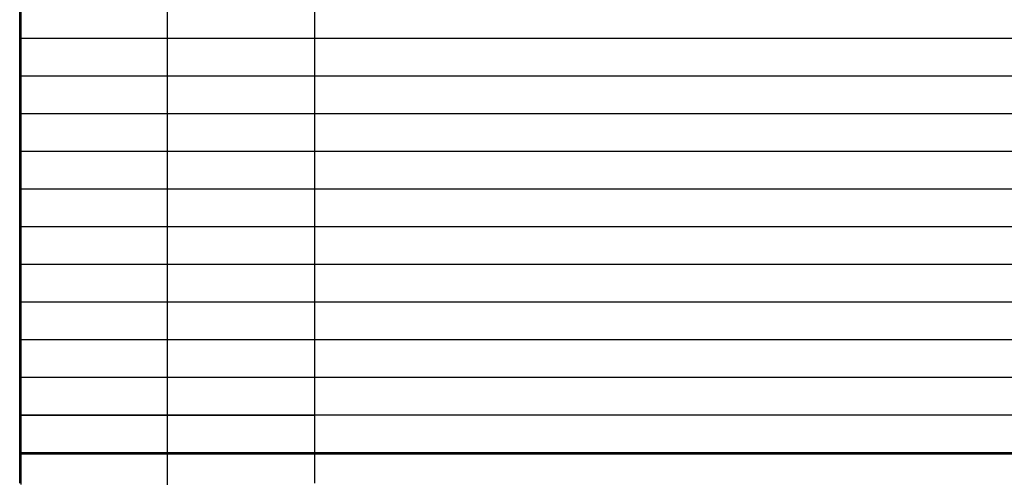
# Model space of a CAD drawing. Header units: millimetres. Extents: x -9 to 331, y -124 to 233.
# Tile 39 of 76: x -9 to 74, y 85 to 124. Entities that reach past the tile are written whole.
import ezdxf

# ---------------------------------------------------------------- set-up
doc = ezdxf.new("R2010")
doc.units = ezdxf.units.MM
doc.layers.add('Up Step Stool_Ferm Living', color=7, linetype='Continuous', true_color=0x000000)

msp = doc.modelspace()

# ---------------------------------------------------------------- linework, layer by layer
at = {"layer": 'Up Step Stool_Ferm Living'}
for p, q in [((-9.012, 90.217, 319.607), (-9.012, 176.367, 319.607)), ((-8.885, 90.217, 332.107), (-8.885, 176.367, 332.107)), ((-8.885, 90.217, 334.107), (-8.885, 176.367, 334.107)), ((-8.885, 90.217, 333.107), (-8.885, 176.367, 333.107)), ((3.488, 90.217, 319.607), (3.488, 176.367, 319.607)), ((3.488, 90.217, 307.107), (3.488, 176.367, 307.107)), ((3.488, 90.217, 332.107), (3.488, 176.367, 332.107)), ((15.988, 90.217, 319.607), (15.988, 176.367, 319.607)), ((331.096, 122.124, 332.107), (-8.885, 122.124, 332.107)), ((331.096, 122.124, 334.107), (-8.885, 122.124, 334.107)), ((-8.885, 122.124, 332.107), (-8.885, 122.124, 334.107)), ((331.096, 118.933, 332.107), (-8.885, 118.933, 332.107)), ((331.096, 118.933, 334.107), (-8.885, 118.933, 334.107)), ((-8.885, 118.933, 332.107), (-8.885, 118.933, 334.107)), ((331.096, 115.743, 332.107), (-8.885, 115.743, 332.107)), ((331.096, 115.743, 334.107), (-8.885, 115.743, 334.107)), ((-8.885, 115.743, 332.107), (-8.885, 115.743, 334.107)), ((331.096, 112.552, 332.107), (-8.885, 112.552, 332.107)), ((331.096, 112.552, 334.107), (-8.885, 112.552, 334.107)), ((-8.885, 112.552, 332.107), (-8.885, 112.552, 334.107)), ((331.096, 109.361, 332.107), (-8.885, 109.361, 332.107)), ((331.096, 109.361, 334.107), (-8.885, 109.361, 334.107)), ((-8.885, 109.361, 332.107), (-8.885, 109.361, 334.107)), ((331.096, 106.171, 332.107), (-8.885, 106.171, 332.107)), ((331.096, 106.171, 334.107), (-8.885, 106.171, 334.107)), ((-8.885, 106.171, 332.107), (-8.885, 106.171, 334.107)), ((331.096, 102.98, 332.107), (-8.885, 102.98, 332.107)), ((331.096, 102.98, 334.107), (-8.885, 102.98, 334.107)), ((-8.885, 102.98, 332.107), (-8.885, 102.98, 334.107)), ((331.096, 99.789, 332.107), (-8.885, 99.789, 332.107)), ((331.096, 99.789, 334.107), (-8.885, 99.789, 334.107)), ((-8.885, 99.789, 332.107), (-8.885, 99.789, 334.107)), ((331.096, 96.598, 332.107), (-8.885, 96.598, 332.107)), ((331.096, 96.598, 334.107), (-8.885, 96.598, 334.107)), ((-8.885, 96.598, 332.107), (-8.885, 96.598, 334.107)), ((331.096, 93.408, 332.107), (-8.885, 93.408, 332.107)), ((331.096, 93.408, 334.107), (-8.885, 93.408, 334.107)), ((-8.885, 93.408, 332.107), (-8.885, 93.408, 334.107)), ((-9.008, 90.217, 319.932), (-9.012, 90.217, 319.498)), ((-9.012, 90.217, 319.498), (-9, 90.217, 319.064)), ((-9.012, 88.766, 319.582), (-9.012, 90.217, 319.607)), ((-8.989, 90.217, 320.366), (-9.008, 90.217, 319.932)), ((-9, 90.217, 319.064), (-8.974, 90.217, 318.631)), ((-8.955, 90.217, 320.798), (-8.989, 90.217, 320.366)), ((-8.974, 90.217, 318.631), (-8.933, 90.217, 318.199)), ((-8.906, 90.217, 321.229), (-8.955, 90.217, 320.798)), ((-8.933, 90.217, 318.199), (-8.876, 90.217, 317.769)), ((-8.843, 90.217, 321.658), (-8.906, 90.217, 321.229)), ((331.096, 90.217, 332.107), (-8.885, 90.217, 332.107)), ((331.096, 90.217, 334.107), (-8.885, 90.217, 334.107)), ((-8.885, 90.217, 334.107), (-8.885, 90.217, 332.107)), ((-8.885, 88.325, 332.074), (-8.885, 90.217, 332.107)), ((-8.885, 88.252, 334.073), (-8.885, 90.217, 334.107)), ((-8.885, 88.288, 333.073), (-8.885, 90.217, 333.107)), ((-8.876, 90.217, 317.769), (-8.805, 90.217, 317.341)), ((-8.764, 90.217, 322.085), (-8.843, 90.217, 321.658)), ((-8.805, 90.217, 317.341), (-8.719, 90.217, 316.916)), ((-8.671, 90.217, 322.509), (-8.764, 90.217, 322.085)), ((-8.719, 90.217, 316.916), (-8.618, 90.217, 316.494)), ((-8.563, 90.217, 322.929), (-8.671, 90.217, 322.509)), ((-8.618, 90.217, 316.494), (-8.503, 90.217, 316.076)), ((-8.44, 90.217, 323.345), (-8.563, 90.217, 322.929)), ((-8.503, 90.217, 316.076), (-8.373, 90.217, 315.662)), ((-8.303, 90.217, 323.757), (-8.44, 90.217, 323.345)), ((-8.373, 90.217, 315.662), (-8.229, 90.217, 315.252)), ((-8.152, 90.217, 324.164), (-8.303, 90.217, 323.757)), ((-8.229, 90.217, 315.252), (-8.071, 90.217, 314.848)), ((-7.987, 90.217, 324.565), (-8.152, 90.217, 324.164)), ((-8.071, 90.217, 314.848), (-7.899, 90.217, 314.45)), ((-7.808, 90.217, 324.96), (-7.987, 90.217, 324.565)), ((-7.899, 90.217, 314.45), (-7.713, 90.217, 314.058)), ((-7.615, 90.217, 325.349), (-7.808, 90.217, 324.96)), ((-7.713, 90.217, 314.058), (-7.514, 90.217, 313.672)), ((-7.409, 90.217, 325.731), (-7.615, 90.217, 325.349)), ((-7.514, 90.217, 313.672), (-7.301, 90.217, 313.294)), ((-7.19, 90.217, 326.106), (-7.409, 90.217, 325.731)), ((-7.301, 90.217, 313.294), (-7.076, 90.217, 312.923)), ((-6.958, 90.217, 326.472), (-7.19, 90.217, 326.106)), ((-7.076, 90.217, 312.923), (-6.837, 90.217, 312.561)), ((-6.713, 90.217, 326.831), (-6.958, 90.217, 326.472)), ((-6.837, 90.217, 312.561), (-6.587, 90.217, 312.207)), ((-6.457, 90.217, 327.18), (-6.713, 90.217, 326.831)), ((-6.587, 90.217, 312.207), (-6.324, 90.217, 311.862)), ((-6.188, 90.217, 327.521), (-6.457, 90.217, 327.18)), ((-6.324, 90.217, 311.862), (-6.049, 90.217, 311.526)), ((-5.907, 90.217, 327.852), (-6.188, 90.217, 327.521)), ((-6.049, 90.217, 311.526), (-5.763, 90.217, 311.2)), ((-5.615, 90.217, 328.173), (-5.907, 90.217, 327.852)), ((-5.763, 90.217, 311.2), (-5.465, 90.217, 310.884)), ((-5.313, 90.217, 328.484), (-5.615, 90.217, 328.173)), ((-5.465, 90.217, 310.884), (-5.157, 90.217, 310.578)), ((-4.999, 90.217, 328.784), (-5.313, 90.217, 328.484)), ((-5.157, 90.217, 310.578), (-4.839, 90.217, 310.284)), ((-4.676, 90.217, 329.073), (-4.999, 90.217, 328.784)), ((-4.839, 90.217, 310.284), (-4.51, 90.217, 310)), ((-4.342, 90.217, 329.351), (-4.676, 90.217, 329.073)), ((-4.51, 90.217, 310), (-4.172, 90.217, 309.728)), ((-3.999, 90.217, 329.616), (-4.342, 90.217, 329.351)), ((-4.172, 90.217, 309.728), (-3.824, 90.217, 309.469)), ((-3.647, 90.217, 329.87), (-3.999, 90.217, 329.616)), ((-3.824, 90.217, 309.469), (-3.468, 90.217, 309.221)), ((-3.287, 90.217, 330.112), (-3.647, 90.217, 329.87)), ((-3.468, 90.217, 309.221), (-3.103, 90.217, 308.986)), ((-2.918, 90.217, 330.34), (-3.287, 90.217, 330.112)), ((-3.103, 90.217, 308.986), (-2.731, 90.217, 308.763)), ((-2.542, 90.217, 330.556), (-2.918, 90.217, 330.34)), ((-2.731, 90.217, 308.763), (-2.351, 90.217, 308.554)), ((-2.158, 90.217, 330.759), (-2.542, 90.217, 330.556)), ((-2.351, 90.217, 308.554), (-1.964, 90.217, 308.358)), ((-1.768, 90.217, 330.948), (-2.158, 90.217, 330.759)), ((-1.964, 90.217, 308.358), (-1.57, 90.217, 308.176)), ((-1.371, 90.217, 331.124), (-1.768, 90.217, 330.948)), ((-1.57, 90.217, 308.176), (-1.17, 90.217, 308.007)), ((-0.968, 90.217, 331.285), (-1.371, 90.217, 331.124)), ((-1.17, 90.217, 308.007), (-0.765, 90.217, 307.852)), ((-0.56, 90.217, 331.433), (-0.968, 90.217, 331.285)), ((-0.765, 90.217, 307.852), (-0.354, 90.217, 307.712)), ((-0.147, 90.217, 331.566), (-0.56, 90.217, 331.433)), ((-0.354, 90.217, 307.712), (0.061, 90.217, 307.586)), ((0.27, 90.217, 331.685), (-0.147, 90.217, 331.566)), ((0.061, 90.217, 307.586), (0.48, 90.217, 307.474)), ((0.691, 90.217, 331.79), (0.27, 90.217, 331.685)), ((0.48, 90.217, 307.474), (0.903, 90.217, 307.377)), ((1.116, 90.217, 331.88), (0.691, 90.217, 331.79)), ((0.903, 90.217, 307.377), (1.329, 90.217, 307.294)), ((1.543, 90.217, 331.954), (1.116, 90.217, 331.88)), ((1.329, 90.217, 307.294), (1.758, 90.217, 307.227)), ((1.973, 90.217, 332.015), (1.543, 90.217, 331.954)), ((1.758, 90.217, 307.227), (2.188, 90.217, 307.174)), ((2.404, 90.217, 332.06), (1.973, 90.217, 332.015)), ((2.188, 90.217, 307.174), (2.621, 90.217, 307.137)), ((2.837, 90.217, 332.09), (2.404, 90.217, 332.06)), ((2.621, 90.217, 307.137), (3.054, 90.217, 307.114)), ((3.271, 90.217, 332.105), (2.837, 90.217, 332.09)), ((3.054, 90.217, 307.114), (3.488, 90.217, 307.107)), ((3.705, 90.217, 332.105), (3.271, 90.217, 332.105)), ((3.488, 88.766, 319.582), (3.488, 90.217, 319.607)), ((3.488, 89.193, 307.089), (3.488, 90.217, 307.107)), ((3.488, 90.217, 307.107), (3.922, 90.217, 307.114)), ((3.488, 88.339, 332.075), (3.488, 90.217, 332.107)), ((4.138, 90.217, 332.09), (3.705, 90.217, 332.105)), ((3.922, 90.217, 307.114), (4.355, 90.217, 307.137)), ((4.571, 90.217, 332.06), (4.138, 90.217, 332.09)), ((4.355, 90.217, 307.137), (4.787, 90.217, 307.174)), ((5.003, 90.217, 332.015), (4.571, 90.217, 332.06)), ((4.787, 90.217, 307.174), (5.218, 90.217, 307.227)), ((5.433, 90.217, 331.954), (5.003, 90.217, 332.015)), ((5.218, 90.217, 307.227), (5.647, 90.217, 307.294)), ((5.86, 90.217, 331.88), (5.433, 90.217, 331.954)), ((5.647, 90.217, 307.294), (6.073, 90.217, 307.377)), ((6.284, 90.217, 331.79), (5.86, 90.217, 331.88)), ((6.073, 90.217, 307.377), (6.495, 90.217, 307.474)), ((6.706, 90.217, 331.685), (6.284, 90.217, 331.79)), ((6.495, 90.217, 307.474), (6.915, 90.217, 307.586)), ((7.123, 90.217, 331.566), (6.706, 90.217, 331.685)), ((6.915, 90.217, 307.586), (7.33, 90.217, 307.712)), ((7.536, 90.217, 331.433), (7.123, 90.217, 331.566)), ((7.33, 90.217, 307.712), (7.74, 90.217, 307.852)), ((7.944, 90.217, 331.285), (7.536, 90.217, 331.433)), ((7.74, 90.217, 307.852), (8.146, 90.217, 308.007)), ((8.346, 90.217, 331.124), (7.944, 90.217, 331.285)), ((8.146, 90.217, 308.007), (8.546, 90.217, 308.176)), ((8.743, 90.217, 330.948), (8.346, 90.217, 331.124)), ((8.546, 90.217, 308.176), (8.939, 90.217, 308.358)), ((9.134, 90.217, 330.759), (8.743, 90.217, 330.948)), ((8.939, 90.217, 308.358), (9.326, 90.217, 308.554)), ((9.517, 90.217, 330.556), (9.134, 90.217, 330.759)), ((9.326, 90.217, 308.554), (9.706, 90.217, 308.763)), ((9.894, 90.217, 330.34), (9.517, 90.217, 330.556)), ((9.706, 90.217, 308.763), (10.079, 90.217, 308.986)), ((10.262, 90.217, 330.112), (9.894, 90.217, 330.34)), ((10.079, 90.217, 308.986), (10.444, 90.217, 309.221)), ((10.623, 90.217, 329.87), (10.262, 90.217, 330.112)), ((10.444, 90.217, 309.221), (10.8, 90.217, 309.469)), ((10.975, 90.217, 329.616), (10.623, 90.217, 329.87)), ((10.8, 90.217, 309.469), (11.147, 90.217, 309.728)), ((11.318, 90.217, 329.351), (10.975, 90.217, 329.616)), ((11.147, 90.217, 309.728), (11.486, 90.217, 310)), ((11.651, 90.217, 329.073), (11.318, 90.217, 329.351)), ((11.486, 90.217, 310), (11.814, 90.217, 310.284)), ((11.975, 90.217, 328.784), (11.651, 90.217, 329.073)), ((11.814, 90.217, 310.284), (12.133, 90.217, 310.578)), ((12.288, 90.217, 328.484), (11.975, 90.217, 328.784)), ((12.133, 90.217, 310.578), (12.441, 90.217, 310.884)), ((12.591, 90.217, 328.173), (12.288, 90.217, 328.484)), ((12.441, 90.217, 310.884), (12.738, 90.217, 311.2)), ((12.883, 90.217, 327.852), (12.591, 90.217, 328.173)), ((12.738, 90.217, 311.2), (13.024, 90.217, 311.526)), ((13.163, 90.217, 327.521), (12.883, 90.217, 327.852)), ((13.024, 90.217, 311.526), (13.299, 90.217, 311.862)), ((13.432, 90.217, 327.18), (13.163, 90.217, 327.521)), ((13.299, 90.217, 311.862), (13.562, 90.217, 312.207)), ((13.689, 90.217, 326.831), (13.432, 90.217, 327.18)), ((13.562, 90.217, 312.207), (13.813, 90.217, 312.561)), ((13.934, 90.217, 326.472), (13.689, 90.217, 326.831)), ((13.813, 90.217, 312.561), (14.051, 90.217, 312.923)), ((14.166, 90.217, 326.106), (13.934, 90.217, 326.472)), ((14.051, 90.217, 312.923), (14.277, 90.217, 313.294)), ((14.385, 90.217, 325.731), (14.166, 90.217, 326.106)), ((14.277, 90.217, 313.294), (14.489, 90.217, 313.672)), ((14.591, 90.217, 325.349), (14.385, 90.217, 325.731)), ((14.489, 90.217, 313.672), (14.689, 90.217, 314.058)), ((14.783, 90.217, 324.96), (14.591, 90.217, 325.349)), ((14.689, 90.217, 314.058), (14.875, 90.217, 314.45)), ((14.962, 90.217, 324.565), (14.783, 90.217, 324.96)), ((14.875, 90.217, 314.45), (15.047, 90.217, 314.848)), ((15.127, 90.217, 324.164), (14.962, 90.217, 324.565)), ((15.047, 90.217, 314.848), (15.205, 90.217, 315.252)), ((15.279, 90.217, 323.757), (15.127, 90.217, 324.164)), ((15.205, 90.217, 315.252), (15.349, 90.217, 315.662)), ((15.416, 90.217, 323.345), (15.279, 90.217, 323.757)), ((15.349, 90.217, 315.662), (15.479, 90.217, 316.076)), ((15.538, 90.217, 322.929), (15.416, 90.217, 323.345)), ((15.479, 90.217, 316.076), (15.594, 90.217, 316.494)), ((15.646, 90.217, 322.509), (15.538, 90.217, 322.929)), ((15.594, 90.217, 316.494), (15.695, 90.217, 316.916)), ((15.74, 90.217, 322.085), (15.646, 90.217, 322.509)), ((15.695, 90.217, 316.916), (15.781, 90.217, 317.341)), ((15.818, 90.217, 321.658), (15.74, 90.217, 322.085)), ((15.781, 90.217, 317.341), (15.852, 90.217, 317.769)), ((15.882, 90.217, 321.229), (15.818, 90.217, 321.658)), ((15.852, 90.217, 317.769), (15.908, 90.217, 318.199)), ((15.931, 90.217, 320.798), (15.882, 90.217, 321.229)), ((15.908, 90.217, 318.199), (15.95, 90.217, 318.631)), ((15.965, 90.217, 320.366), (15.931, 90.217, 320.798)), ((15.95, 90.217, 318.631), (15.976, 90.217, 319.064)), ((15.984, 90.217, 319.932), (15.965, 90.217, 320.366)), ((15.976, 90.217, 319.064), (15.987, 90.217, 319.498)), ((15.987, 90.217, 319.498), (15.984, 90.217, 319.932)), ((15.988, 88.766, 319.582), (15.988, 90.217, 319.607)), ((-9.012, 87.317, 319.508), (-9.012, 88.766, 319.582)), ((3.488, 88.17, 307.037), (3.488, 89.193, 307.089)), ((3.488, 87.317, 319.508), (3.488, 88.766, 319.582)), ((15.988, 87.317, 319.508), (15.988, 88.766, 319.582)), ((-8.885, 86.434, 331.976), (-8.885, 88.325, 332.074)), ((-8.885, 86.362, 332.974), (-8.885, 88.288, 333.073)), ((-8.885, 86.289, 333.971), (-8.885, 88.252, 334.073)), ((3.488, 86.464, 331.978), (3.488, 88.339, 332.075)), ((3.488, 87.149, 306.949), (3.488, 88.17, 307.037)), ((-9.012, 85.871, 319.384), (-9.012, 87.317, 319.508)), ((331.096, 87.019, 332.014), (-8.885, 87.019, 332.014)), ((-8.885, 87.019, 332.014), (-8.885, 86.903, 334.01)), ((331.096, 86.903, 334.01), (-8.885, 86.903, 334.01)), ((3.488, 85.871, 319.384), (3.488, 87.317, 319.508)), ((3.488, 86.132, 306.827), (3.488, 87.149, 306.949)), ((15.988, 85.871, 319.384), (15.988, 87.317, 319.508)), ((-9.012, 84.43, 319.211), (-9.012, 85.871, 319.384)), ((-8.885, 84.549, 331.814), (-8.885, 86.434, 331.976)), ((-8.885, 84.44, 332.808), (-8.885, 86.362, 332.974)), ((-8.885, 84.33, 333.802), (-8.885, 86.289, 333.971)), ((3.488, 84.592, 331.818), (3.488, 86.464, 331.978)), ((3.488, 85.12, 306.67), (3.488, 86.132, 306.827)), ((3.488, 84.43, 319.211), (3.488, 85.871, 319.384)), ((15.988, 84.43, 319.211), (15.988, 85.871, 319.384)), ((3.488, 84.113, 306.479), (3.488, 85.12, 306.67))]:
    msp.add_line(p, q, dxfattribs=at)

doc.saveas('drawing.dxf')
